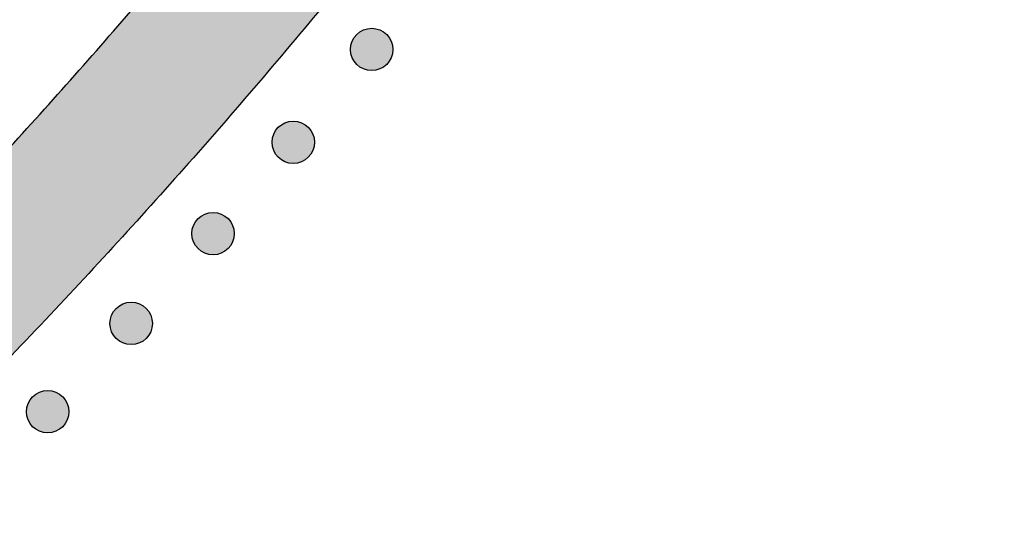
# Model space of a CAD drawing. Header units: millimetres. Extents: x -3873 to -97, y 912 to 4165.
# Tile 175 of 256: x -2940 to -2857, y 1071 to 1113. Entities that reach past the tile are written whole.
import ezdxf

# ---------------------------------------------------------------- set-up
doc = ezdxf.new("R2010")
doc.units = ezdxf.units.MM
doc.layers.add('pattern', color=7, linetype='Continuous', true_color=0x000000)

msp = doc.modelspace()

# ---------------------------------------------------------------- hatches: boundary and pattern name
at = {"layer": 'pattern'}
for points in [[(-2948.165, 1076.832), (-2954.912, 1070.202), (-2961.782, 1063.684), (-2968.774, 1057.282), (-2975.884, 1051), (-2983.11, 1044.839), (-2990.447, 1038.804), (-2997.892, 1032.898), (-3005.443, 1027.122), (-3013.095, 1021.481), (-3020.846, 1015.976), (-3028.69, 1010.61), (-3036.626, 1005.386), (-3044.647, 1000.305), (-3052.752, 995.37), (-3060.935, 990.582), (-3069.193, 985.944), (-3067.466, 1000.671), (-3052.455, 1009.586), (-3037.726, 1019.008), (-3023.305, 1028.923), (-3009.218, 1039.317), (-2995.486, 1050.173), (-2982.134, 1061.471), (-2969.182, 1073.193), (-2956.651, 1085.316), (-2944.529, 1097.85), (-2932.809, 1110.804), (-2921.513, 1124.158), (-2910.66, 1137.891), (-2900.268, 1151.98), (-2890.355, 1166.403), (-2880.935, 1181.133), (-2872.023, 1196.146), (-2857.297, 1197.875), (-2861.934, 1189.616), (-2866.72, 1181.432), (-2871.653, 1173.327), (-2876.733, 1165.304), (-2881.956, 1157.368), (-2887.321, 1149.523), (-2892.824, 1141.772), (-2898.464, 1134.118), (-2904.239, 1126.567), (-2910.144, 1119.12), (-2916.178, 1111.782), (-2922.337, 1104.556), (-2928.619, 1097.445), (-2935.019, 1090.452), (-2941.536, 1083.58)], [(-2911.43, 1109.221), (-2911.402, 1109.194), (-2911.373, 1109.167), (-2911.343, 1109.14), (-2911.312, 1109.114), (-2911.281, 1109.088), (-2911.248, 1109.063), (-2911.215, 1109.038), (-2911.181, 1109.014), (-2911.146, 1108.991), (-2911.11, 1108.968), (-2911.074, 1108.946), (-2911.037, 1108.925), (-2910.999, 1108.904), (-2910.96, 1108.884), (-2910.92, 1108.866), (-2910.88, 1108.848), (-2910.84, 1108.831), (-2910.798, 1108.815), (-2910.756, 1108.799), (-2910.714, 1108.785), (-2910.671, 1108.772), (-2910.627, 1108.76), (-2910.583, 1108.749), (-2910.539, 1108.739), (-2910.494, 1108.731), (-2910.449, 1108.723), (-2910.404, 1108.717), (-2910.359, 1108.711), (-2910.313, 1108.707), (-2910.267, 1108.704), (-2910.221, 1108.702), (-2910.176, 1108.702), (-2910.13, 1108.702), (-2910.084, 1108.704), (-2910.038, 1108.707), (-2909.992, 1108.711), (-2909.947, 1108.717), (-2909.902, 1108.723), (-2909.857, 1108.731), (-2909.812, 1108.74), (-2909.768, 1108.749), (-2909.724, 1108.76), (-2909.68, 1108.772), (-2909.637, 1108.785), (-2909.595, 1108.8), (-2909.553, 1108.815), (-2909.512, 1108.831), (-2909.471, 1108.848), (-2909.431, 1108.866), (-2909.391, 1108.885), (-2909.353, 1108.904), (-2909.315, 1108.925), (-2909.277, 1108.946), (-2909.241, 1108.968), (-2909.205, 1108.991), (-2909.17, 1109.014), (-2909.136, 1109.038), (-2909.103, 1109.063), (-2909.07, 1109.088), (-2909.039, 1109.114), (-2909.008, 1109.14), (-2908.978, 1109.167), (-2908.949, 1109.194), (-2908.921, 1109.222), (-2908.893, 1109.25), (-2908.866, 1109.279), (-2908.84, 1109.309), (-2908.813, 1109.339), (-2908.788, 1109.371), (-2908.762, 1109.403), (-2908.738, 1109.437), (-2908.714, 1109.471), (-2908.69, 1109.506), (-2908.667, 1109.542), (-2908.645, 1109.578), (-2908.624, 1109.615), (-2908.604, 1109.653), (-2908.584, 1109.692), (-2908.565, 1109.731), (-2908.547, 1109.772), (-2908.53, 1109.812), (-2908.514, 1109.854), (-2908.499, 1109.896), (-2908.485, 1109.938), (-2908.472, 1109.981), (-2908.46, 1110.025), (-2908.449, 1110.068), (-2908.439, 1110.113), (-2908.43, 1110.157), (-2908.423, 1110.202), (-2908.416, 1110.248), (-2908.411, 1110.293), (-2908.407, 1110.339), (-2908.404, 1110.384), (-2908.402, 1110.43), (-2908.401, 1110.476), (-2908.402, 1110.522), (-2908.404, 1110.568), (-2908.407, 1110.614), (-2908.411, 1110.66), (-2908.416, 1110.705), (-2908.423, 1110.75), (-2908.43, 1110.795), (-2908.439, 1110.84), (-2908.449, 1110.884), (-2908.46, 1110.928), (-2908.472, 1110.972), (-2908.485, 1111.015), (-2908.499, 1111.057), (-2908.514, 1111.099), (-2908.53, 1111.14), (-2908.547, 1111.181), (-2908.565, 1111.221), (-2908.584, 1111.261), (-2908.604, 1111.299), (-2908.624, 1111.337), (-2908.646, 1111.375), (-2908.668, 1111.411), (-2908.69, 1111.447), (-2908.714, 1111.482), (-2908.738, 1111.516), (-2908.763, 1111.549), (-2908.788, 1111.581), (-2908.813, 1111.613), (-2908.84, 1111.644), (-2908.866, 1111.674), (-2908.894, 1111.703), (-2908.921, 1111.731), (-2908.949, 1111.758), (-2908.978, 1111.786), (-2909.008, 1111.812), (-2909.039, 1111.839), (-2909.071, 1111.864), (-2909.103, 1111.89), (-2909.136, 1111.914), (-2909.17, 1111.938), (-2909.205, 1111.962), (-2909.241, 1111.984), (-2909.278, 1112.006), (-2909.315, 1112.028), (-2909.353, 1112.048), (-2909.392, 1112.068), (-2909.431, 1112.087), (-2909.471, 1112.105), (-2909.512, 1112.122), (-2909.553, 1112.138), (-2909.595, 1112.153), (-2909.638, 1112.167), (-2909.681, 1112.18), (-2909.724, 1112.192), (-2909.768, 1112.203), (-2909.812, 1112.213), (-2909.857, 1112.222), (-2909.902, 1112.229), (-2909.947, 1112.236), (-2909.993, 1112.241), (-2910.038, 1112.245), (-2910.084, 1112.248), (-2910.13, 1112.25), (-2910.176, 1112.25), (-2910.222, 1112.25), (-2910.268, 1112.248), (-2910.313, 1112.245), (-2910.359, 1112.241), (-2910.405, 1112.236), (-2910.45, 1112.229), (-2910.495, 1112.222), (-2910.539, 1112.213), (-2910.584, 1112.203), (-2910.628, 1112.192), (-2910.671, 1112.18), (-2910.714, 1112.167), (-2910.757, 1112.153), (-2910.798, 1112.138), (-2910.84, 1112.121), (-2910.881, 1112.104), (-2910.921, 1112.086), (-2910.96, 1112.068), (-2910.999, 1112.048), (-2911.037, 1112.027), (-2911.074, 1112.006), (-2911.111, 1111.984), (-2911.146, 1111.961), (-2911.181, 1111.938), (-2911.215, 1111.914), (-2911.249, 1111.889), (-2911.281, 1111.864), (-2911.313, 1111.838), (-2911.343, 1111.812), (-2911.373, 1111.785), (-2911.402, 1111.758), (-2911.43, 1111.731), (-2911.458, 1111.703), (-2911.485, 1111.673), (-2911.512, 1111.644), (-2911.538, 1111.613), (-2911.564, 1111.581), (-2911.589, 1111.549), (-2911.614, 1111.516), (-2911.638, 1111.481), (-2911.661, 1111.446), (-2911.684, 1111.411), (-2911.706, 1111.374), (-2911.727, 1111.337), (-2911.748, 1111.299), (-2911.767, 1111.26), (-2911.786, 1111.221), (-2911.804, 1111.181), (-2911.821, 1111.14), (-2911.837, 1111.099), (-2911.852, 1111.057), (-2911.866, 1111.014), (-2911.88, 1110.971), (-2911.892, 1110.928), (-2911.903, 1110.884), (-2911.912, 1110.84), (-2911.921, 1110.795), (-2911.929, 1110.75), (-2911.935, 1110.705), (-2911.941, 1110.659), (-2911.945, 1110.614), (-2911.948, 1110.568), (-2911.949, 1110.522), (-2911.95, 1110.476), (-2911.949, 1110.43), (-2911.948, 1110.384), (-2911.945, 1110.338), (-2911.94, 1110.293), (-2911.935, 1110.247), (-2911.929, 1110.202), (-2911.921, 1110.157), (-2911.912, 1110.112), (-2911.902, 1110.068), (-2911.891, 1110.024), (-2911.879, 1109.981), (-2911.866, 1109.938), (-2911.852, 1109.895), (-2911.837, 1109.853), (-2911.821, 1109.812), (-2911.804, 1109.771), (-2911.786, 1109.731), (-2911.767, 1109.692), (-2911.748, 1109.653), (-2911.727, 1109.615), (-2911.706, 1109.578), (-2911.684, 1109.541), (-2911.661, 1109.506), (-2911.638, 1109.471), (-2911.614, 1109.437), (-2911.589, 1109.403), (-2911.564, 1109.371), (-2911.538, 1109.339), (-2911.512, 1109.308), (-2911.485, 1109.279), (-2911.458, 1109.25)], [(-2917.988, 1101.457), (-2917.96, 1101.429), (-2917.931, 1101.402), (-2917.901, 1101.375), (-2917.87, 1101.349), (-2917.839, 1101.323), (-2917.806, 1101.298), (-2917.773, 1101.273), (-2917.739, 1101.249), (-2917.704, 1101.226), (-2917.668, 1101.203), (-2917.632, 1101.181), (-2917.594, 1101.16), (-2917.556, 1101.139), (-2917.518, 1101.12), (-2917.478, 1101.101), (-2917.438, 1101.083), (-2917.397, 1101.066), (-2917.356, 1101.05), (-2917.314, 1101.035), (-2917.272, 1101.021), (-2917.229, 1101.008), (-2917.185, 1100.995), (-2917.141, 1100.985), (-2917.097, 1100.975), (-2917.052, 1100.966), (-2917.007, 1100.958), (-2916.962, 1100.952), (-2916.917, 1100.947), (-2916.871, 1100.942), (-2916.825, 1100.939), (-2916.779, 1100.938), (-2916.733, 1100.937), (-2916.687, 1100.938), (-2916.642, 1100.939), (-2916.596, 1100.942), (-2916.55, 1100.947), (-2916.505, 1100.952), (-2916.459, 1100.958), (-2916.415, 1100.966), (-2916.37, 1100.975), (-2916.326, 1100.985), (-2916.282, 1100.996), (-2916.238, 1101.008), (-2916.195, 1101.021), (-2916.153, 1101.035), (-2916.111, 1101.05), (-2916.069, 1101.066), (-2916.029, 1101.083), (-2915.989, 1101.101), (-2915.949, 1101.12), (-2915.91, 1101.14), (-2915.872, 1101.16), (-2915.835, 1101.181), (-2915.799, 1101.203), (-2915.763, 1101.226), (-2915.728, 1101.249), (-2915.694, 1101.274), (-2915.661, 1101.298), (-2915.628, 1101.323), (-2915.597, 1101.349), (-2915.566, 1101.375), (-2915.536, 1101.402), (-2915.507, 1101.429), (-2915.479, 1101.457), (-2915.451, 1101.485), (-2915.424, 1101.514), (-2915.397, 1101.544), (-2915.371, 1101.575), (-2915.345, 1101.606), (-2915.32, 1101.639), (-2915.296, 1101.672), (-2915.272, 1101.706), (-2915.248, 1101.741), (-2915.225, 1101.777), (-2915.203, 1101.813), (-2915.182, 1101.851), (-2915.162, 1101.889), (-2915.142, 1101.927), (-2915.123, 1101.967), (-2915.105, 1102.007), (-2915.088, 1102.048), (-2915.072, 1102.089), (-2915.057, 1102.131), (-2915.043, 1102.173), (-2915.03, 1102.216), (-2915.018, 1102.26), (-2915.007, 1102.304), (-2914.997, 1102.348), (-2914.988, 1102.393), (-2914.981, 1102.438), (-2914.974, 1102.483), (-2914.969, 1102.528), (-2914.965, 1102.574), (-2914.962, 1102.62), (-2914.96, 1102.666), (-2914.959, 1102.712), (-2914.96, 1102.757), (-2914.962, 1102.803), (-2914.965, 1102.849), (-2914.969, 1102.895), (-2914.974, 1102.94), (-2914.981, 1102.985), (-2914.988, 1103.03), (-2914.997, 1103.075), (-2915.007, 1103.119), (-2915.018, 1103.163), (-2915.03, 1103.207), (-2915.043, 1103.25), (-2915.057, 1103.292), (-2915.072, 1103.334), (-2915.088, 1103.375), (-2915.105, 1103.416), (-2915.123, 1103.456), (-2915.142, 1103.496), (-2915.162, 1103.534), (-2915.182, 1103.572), (-2915.203, 1103.61), (-2915.226, 1103.646), (-2915.248, 1103.682), (-2915.272, 1103.717), (-2915.296, 1103.751), (-2915.32, 1103.784), (-2915.346, 1103.817), (-2915.371, 1103.848), (-2915.398, 1103.879), (-2915.424, 1103.909), (-2915.451, 1103.938), (-2915.479, 1103.966), (-2915.507, 1103.994), (-2915.536, 1104.021), (-2915.566, 1104.047), (-2915.597, 1104.074), (-2915.628, 1104.1), (-2915.661, 1104.125), (-2915.694, 1104.149), (-2915.728, 1104.173), (-2915.763, 1104.197), (-2915.799, 1104.22), (-2915.835, 1104.242), (-2915.873, 1104.263), (-2915.911, 1104.283), (-2915.949, 1104.303), (-2915.989, 1104.322), (-2916.029, 1104.34), (-2916.07, 1104.357), (-2916.111, 1104.373), (-2916.153, 1104.388), (-2916.195, 1104.402), (-2916.238, 1104.415), (-2916.282, 1104.427), (-2916.326, 1104.438), (-2916.37, 1104.448), (-2916.415, 1104.457), (-2916.46, 1104.464), (-2916.505, 1104.471), (-2916.55, 1104.476), (-2916.596, 1104.48), (-2916.642, 1104.483), (-2916.688, 1104.485), (-2916.734, 1104.486), (-2916.78, 1104.485), (-2916.826, 1104.483), (-2916.871, 1104.48), (-2916.917, 1104.476), (-2916.962, 1104.471), (-2917.008, 1104.464), (-2917.053, 1104.457), (-2917.097, 1104.448), (-2917.142, 1104.438), (-2917.185, 1104.427), (-2917.229, 1104.415), (-2917.272, 1104.402), (-2917.314, 1104.388), (-2917.356, 1104.373), (-2917.398, 1104.357), (-2917.438, 1104.34), (-2917.479, 1104.322), (-2917.518, 1104.303), (-2917.557, 1104.283), (-2917.595, 1104.263), (-2917.632, 1104.241), (-2917.668, 1104.219), (-2917.704, 1104.197), (-2917.739, 1104.173), (-2917.773, 1104.149), (-2917.806, 1104.125), (-2917.839, 1104.099), (-2917.87, 1104.074), (-2917.901, 1104.047), (-2917.931, 1104.021), (-2917.96, 1103.993), (-2917.988, 1103.966), (-2918.016, 1103.938), (-2918.043, 1103.909), (-2918.07, 1103.879), (-2918.096, 1103.848), (-2918.122, 1103.816), (-2918.147, 1103.784), (-2918.172, 1103.751), (-2918.196, 1103.717), (-2918.219, 1103.682), (-2918.242, 1103.646), (-2918.264, 1103.609), (-2918.285, 1103.572), (-2918.306, 1103.534), (-2918.325, 1103.495), (-2918.344, 1103.456), (-2918.362, 1103.416), (-2918.379, 1103.375), (-2918.395, 1103.334), (-2918.41, 1103.292), (-2918.424, 1103.249), (-2918.437, 1103.206), (-2918.449, 1103.163), (-2918.46, 1103.119), (-2918.47, 1103.075), (-2918.479, 1103.03), (-2918.487, 1102.985), (-2918.493, 1102.94), (-2918.498, 1102.894), (-2918.503, 1102.849), (-2918.506, 1102.803), (-2918.507, 1102.757), (-2918.508, 1102.711), (-2918.507, 1102.665), (-2918.505, 1102.619), (-2918.503, 1102.574), (-2918.498, 1102.528), (-2918.493, 1102.483), (-2918.487, 1102.437), (-2918.479, 1102.392), (-2918.47, 1102.348), (-2918.46, 1102.303), (-2918.449, 1102.259), (-2918.437, 1102.216), (-2918.424, 1102.173), (-2918.41, 1102.131), (-2918.395, 1102.089), (-2918.379, 1102.047), (-2918.362, 1102.007), (-2918.344, 1101.966), (-2918.325, 1101.927), (-2918.305, 1101.888), (-2918.285, 1101.85), (-2918.264, 1101.813), (-2918.242, 1101.776), (-2918.219, 1101.741), (-2918.195, 1101.706), (-2918.171, 1101.672), (-2918.147, 1101.638), (-2918.122, 1101.606), (-2918.096, 1101.574), (-2918.07, 1101.544), (-2918.043, 1101.514), (-2918.016, 1101.485)], [(-2924.69, 1093.816), (-2924.662, 1093.788), (-2924.633, 1093.761), (-2924.603, 1093.734), (-2924.572, 1093.708), (-2924.541, 1093.682), (-2924.508, 1093.657), (-2924.475, 1093.633), (-2924.441, 1093.609), (-2924.406, 1093.585), (-2924.37, 1093.562), (-2924.334, 1093.54), (-2924.296, 1093.519), (-2924.258, 1093.499), (-2924.22, 1093.479), (-2924.18, 1093.46), (-2924.14, 1093.442), (-2924.099, 1093.425), (-2924.058, 1093.409), (-2924.016, 1093.394), (-2923.974, 1093.38), (-2923.931, 1093.367), (-2923.887, 1093.355), (-2923.843, 1093.344), (-2923.799, 1093.334), (-2923.754, 1093.325), (-2923.709, 1093.318), (-2923.664, 1093.311), (-2923.619, 1093.306), (-2923.573, 1093.302), (-2923.527, 1093.299), (-2923.481, 1093.297), (-2923.435, 1093.296), (-2923.389, 1093.297), (-2923.344, 1093.299), (-2923.298, 1093.302), (-2923.252, 1093.306), (-2923.207, 1093.311), (-2923.161, 1093.318), (-2923.116, 1093.325), (-2923.072, 1093.334), (-2923.027, 1093.344), (-2922.984, 1093.355), (-2922.94, 1093.367), (-2922.897, 1093.38), (-2922.855, 1093.394), (-2922.813, 1093.409), (-2922.771, 1093.425), (-2922.731, 1093.442), (-2922.691, 1093.46), (-2922.651, 1093.479), (-2922.612, 1093.499), (-2922.574, 1093.519), (-2922.537, 1093.541), (-2922.501, 1093.563), (-2922.465, 1093.585), (-2922.43, 1093.609), (-2922.396, 1093.633), (-2922.363, 1093.657), (-2922.33, 1093.683), (-2922.299, 1093.708), (-2922.268, 1093.735), (-2922.238, 1093.761), (-2922.209, 1093.789), (-2922.181, 1093.816), (-2922.153, 1093.844), (-2922.126, 1093.873), (-2922.099, 1093.903), (-2922.073, 1093.934), (-2922.047, 1093.965), (-2922.022, 1093.998), (-2921.997, 1094.031), (-2921.973, 1094.065), (-2921.95, 1094.1), (-2921.927, 1094.136), (-2921.905, 1094.172), (-2921.884, 1094.21), (-2921.864, 1094.248), (-2921.844, 1094.286), (-2921.825, 1094.326), (-2921.807, 1094.366), (-2921.79, 1094.407), (-2921.774, 1094.448), (-2921.759, 1094.49), (-2921.745, 1094.532), (-2921.732, 1094.575), (-2921.72, 1094.619), (-2921.709, 1094.663), (-2921.699, 1094.707), (-2921.69, 1094.752), (-2921.682, 1094.797), (-2921.676, 1094.842), (-2921.671, 1094.887), (-2921.667, 1094.933), (-2921.664, 1094.979), (-2921.662, 1095.025), (-2921.661, 1095.071), (-2921.662, 1095.117), (-2921.664, 1095.163), (-2921.667, 1095.208), (-2921.671, 1095.254), (-2921.676, 1095.299), (-2921.682, 1095.345), (-2921.69, 1095.39), (-2921.699, 1095.434), (-2921.709, 1095.479), (-2921.72, 1095.522), (-2921.732, 1095.566), (-2921.745, 1095.609), (-2921.759, 1095.651), (-2921.774, 1095.693), (-2921.79, 1095.735), (-2921.807, 1095.775), (-2921.825, 1095.816), (-2921.844, 1095.855), (-2921.864, 1095.894), (-2921.884, 1095.932), (-2921.905, 1095.969), (-2921.927, 1096.005), (-2921.95, 1096.041), (-2921.974, 1096.076), (-2921.998, 1096.11), (-2922.022, 1096.143), (-2922.048, 1096.176), (-2922.073, 1096.208), (-2922.1, 1096.238), (-2922.126, 1096.268), (-2922.153, 1096.297), (-2922.181, 1096.325), (-2922.209, 1096.353), (-2922.238, 1096.38), (-2922.268, 1096.407), (-2922.299, 1096.433), (-2922.33, 1096.459), (-2922.363, 1096.484), (-2922.396, 1096.509), (-2922.43, 1096.533), (-2922.465, 1096.556), (-2922.501, 1096.579), (-2922.537, 1096.601), (-2922.575, 1096.622), (-2922.613, 1096.643), (-2922.651, 1096.662), (-2922.691, 1096.681), (-2922.731, 1096.699), (-2922.772, 1096.716), (-2922.813, 1096.732), (-2922.855, 1096.747), (-2922.897, 1096.761), (-2922.94, 1096.774), (-2922.984, 1096.786), (-2923.028, 1096.797), (-2923.072, 1096.807), (-2923.117, 1096.816), (-2923.162, 1096.824), (-2923.207, 1096.83), (-2923.252, 1096.835), (-2923.298, 1096.84), (-2923.344, 1096.843), (-2923.39, 1096.844), (-2923.436, 1096.845), (-2923.482, 1096.844), (-2923.527, 1096.843), (-2923.573, 1096.84), (-2923.619, 1096.835), (-2923.664, 1096.83), (-2923.71, 1096.824), (-2923.755, 1096.816), (-2923.799, 1096.807), (-2923.844, 1096.797), (-2923.887, 1096.786), (-2923.931, 1096.774), (-2923.974, 1096.761), (-2924.016, 1096.747), (-2924.058, 1096.732), (-2924.1, 1096.716), (-2924.14, 1096.699), (-2924.18, 1096.681), (-2924.22, 1096.662), (-2924.259, 1096.642), (-2924.297, 1096.622), (-2924.334, 1096.601), (-2924.37, 1096.579), (-2924.406, 1096.556), (-2924.441, 1096.532), (-2924.475, 1096.508), (-2924.508, 1096.484), (-2924.541, 1096.459), (-2924.572, 1096.433), (-2924.603, 1096.407), (-2924.633, 1096.38), (-2924.662, 1096.353), (-2924.69, 1096.325), (-2924.718, 1096.297), (-2924.745, 1096.268), (-2924.772, 1096.238), (-2924.798, 1096.207), (-2924.824, 1096.176), (-2924.849, 1096.143), (-2924.874, 1096.11), (-2924.898, 1096.076), (-2924.921, 1096.041), (-2924.944, 1096.005), (-2924.966, 1095.969), (-2924.987, 1095.931), (-2925.007, 1095.893), (-2925.027, 1095.855), (-2925.046, 1095.815), (-2925.064, 1095.775), (-2925.081, 1095.734), (-2925.097, 1095.693), (-2925.112, 1095.651), (-2925.126, 1095.609), (-2925.139, 1095.566), (-2925.151, 1095.522), (-2925.162, 1095.478), (-2925.172, 1095.434), (-2925.181, 1095.389), (-2925.189, 1095.344), (-2925.195, 1095.299), (-2925.2, 1095.254), (-2925.204, 1095.208), (-2925.207, 1095.162), (-2925.209, 1095.116), (-2925.21, 1095.07), (-2925.209, 1095.025), (-2925.207, 1094.979), (-2925.204, 1094.933), (-2925.2, 1094.887), (-2925.195, 1094.842), (-2925.189, 1094.796), (-2925.181, 1094.752), (-2925.172, 1094.707), (-2925.162, 1094.663), (-2925.151, 1094.619), (-2925.139, 1094.575), (-2925.126, 1094.532), (-2925.112, 1094.49), (-2925.097, 1094.448), (-2925.081, 1094.406), (-2925.064, 1094.366), (-2925.046, 1094.326), (-2925.027, 1094.286), (-2925.007, 1094.247), (-2924.987, 1094.209), (-2924.966, 1094.172), (-2924.944, 1094.136), (-2924.921, 1094.1), (-2924.897, 1094.065), (-2924.873, 1094.031), (-2924.849, 1093.998), (-2924.823, 1093.965), (-2924.798, 1093.934), (-2924.771, 1093.903), (-2924.745, 1093.873), (-2924.718, 1093.844)], [(-2931.534, 1086.302), (-2931.506, 1086.274), (-2931.476, 1086.247), (-2931.447, 1086.22), (-2931.416, 1086.194), (-2931.384, 1086.168), (-2931.352, 1086.143), (-2931.319, 1086.118), (-2931.284, 1086.094), (-2931.249, 1086.071), (-2931.214, 1086.048), (-2931.177, 1086.026), (-2931.14, 1086.005), (-2931.102, 1085.984), (-2931.063, 1085.965), (-2931.024, 1085.946), (-2930.984, 1085.928), (-2930.943, 1085.911), (-2930.902, 1085.895), (-2930.86, 1085.88), (-2930.817, 1085.866), (-2930.774, 1085.853), (-2930.731, 1085.841), (-2930.687, 1085.83), (-2930.643, 1085.82), (-2930.598, 1085.811), (-2930.553, 1085.803), (-2930.508, 1085.797), (-2930.462, 1085.792), (-2930.417, 1085.787), (-2930.371, 1085.785), (-2930.325, 1085.783), (-2930.279, 1085.782), (-2930.233, 1085.783), (-2930.187, 1085.785), (-2930.141, 1085.787), (-2930.096, 1085.792), (-2930.05, 1085.797), (-2930.005, 1085.803), (-2929.96, 1085.811), (-2929.915, 1085.82), (-2929.871, 1085.83), (-2929.827, 1085.841), (-2929.784, 1085.853), (-2929.741, 1085.866), (-2929.698, 1085.88), (-2929.656, 1085.895), (-2929.615, 1085.911), (-2929.574, 1085.928), (-2929.534, 1085.946), (-2929.495, 1085.965), (-2929.456, 1085.985), (-2929.418, 1086.005), (-2929.381, 1086.026), (-2929.344, 1086.048), (-2929.309, 1086.071), (-2929.274, 1086.095), (-2929.24, 1086.119), (-2929.206, 1086.143), (-2929.174, 1086.168), (-2929.142, 1086.194), (-2929.111, 1086.221), (-2929.082, 1086.247), (-2929.053, 1086.274), (-2929.024, 1086.302), (-2928.997, 1086.33), (-2928.97, 1086.359), (-2928.943, 1086.389), (-2928.917, 1086.42), (-2928.891, 1086.451), (-2928.866, 1086.484), (-2928.841, 1086.517), (-2928.817, 1086.551), (-2928.794, 1086.586), (-2928.771, 1086.622), (-2928.749, 1086.658), (-2928.728, 1086.696), (-2928.707, 1086.734), (-2928.688, 1086.772), (-2928.669, 1086.812), (-2928.651, 1086.852), (-2928.634, 1086.893), (-2928.618, 1086.934), (-2928.603, 1086.976), (-2928.588, 1087.018), (-2928.575, 1087.061), (-2928.563, 1087.105), (-2928.552, 1087.149), (-2928.542, 1087.193), (-2928.534, 1087.238), (-2928.526, 1087.283), (-2928.52, 1087.328), (-2928.514, 1087.373), (-2928.51, 1087.419), (-2928.507, 1087.465), (-2928.505, 1087.511), (-2928.505, 1087.557), (-2928.505, 1087.603), (-2928.507, 1087.648), (-2928.51, 1087.694), (-2928.514, 1087.74), (-2928.52, 1087.785), (-2928.526, 1087.831), (-2928.534, 1087.876), (-2928.543, 1087.92), (-2928.552, 1087.964), (-2928.563, 1088.008), (-2928.575, 1088.052), (-2928.588, 1088.095), (-2928.603, 1088.137), (-2928.618, 1088.179), (-2928.634, 1088.221), (-2928.651, 1088.261), (-2928.669, 1088.301), (-2928.688, 1088.341), (-2928.707, 1088.38), (-2928.728, 1088.418), (-2928.749, 1088.455), (-2928.771, 1088.491), (-2928.794, 1088.527), (-2928.817, 1088.562), (-2928.841, 1088.596), (-2928.866, 1088.629), (-2928.891, 1088.662), (-2928.917, 1088.693), (-2928.943, 1088.724), (-2928.97, 1088.754), (-2928.997, 1088.783), (-2929.025, 1088.811), (-2929.053, 1088.839), (-2929.082, 1088.866), (-2929.112, 1088.893), (-2929.142, 1088.919), (-2929.174, 1088.945), (-2929.206, 1088.97), (-2929.24, 1088.994), (-2929.274, 1089.019), (-2929.309, 1089.042), (-2929.345, 1089.065), (-2929.381, 1089.087), (-2929.418, 1089.108), (-2929.456, 1089.128), (-2929.495, 1089.148), (-2929.534, 1089.167), (-2929.575, 1089.185), (-2929.615, 1089.202), (-2929.657, 1089.218), (-2929.699, 1089.233), (-2929.741, 1089.247), (-2929.784, 1089.26), (-2929.828, 1089.272), (-2929.871, 1089.283), (-2929.916, 1089.293), (-2929.96, 1089.302), (-2930.005, 1089.31), (-2930.051, 1089.316), (-2930.096, 1089.321), (-2930.142, 1089.325), (-2930.187, 1089.328), (-2930.233, 1089.33), (-2930.279, 1089.331), (-2930.325, 1089.33), (-2930.371, 1089.328), (-2930.417, 1089.325), (-2930.463, 1089.321), (-2930.508, 1089.316), (-2930.553, 1089.309), (-2930.598, 1089.302), (-2930.643, 1089.293), (-2930.687, 1089.283), (-2930.731, 1089.272), (-2930.775, 1089.26), (-2930.818, 1089.247), (-2930.86, 1089.233), (-2930.902, 1089.218), (-2930.943, 1089.202), (-2930.984, 1089.185), (-2931.024, 1089.167), (-2931.064, 1089.148), (-2931.102, 1089.128), (-2931.14, 1089.108), (-2931.178, 1089.087), (-2931.214, 1089.064), (-2931.25, 1089.042), (-2931.285, 1089.018), (-2931.319, 1088.994), (-2931.352, 1088.97), (-2931.384, 1088.944), (-2931.416, 1088.919), (-2931.447, 1088.892), (-2931.477, 1088.866), (-2931.506, 1088.839), (-2931.534, 1088.811), (-2931.561, 1088.783), (-2931.589, 1088.754), (-2931.615, 1088.724), (-2931.642, 1088.693), (-2931.667, 1088.662), (-2931.693, 1088.629), (-2931.717, 1088.596), (-2931.741, 1088.562), (-2931.765, 1088.527), (-2931.787, 1088.491), (-2931.809, 1088.455), (-2931.831, 1088.417), (-2931.851, 1088.379), (-2931.871, 1088.341), (-2931.89, 1088.301), (-2931.908, 1088.261), (-2931.925, 1088.22), (-2931.941, 1088.179), (-2931.956, 1088.137), (-2931.97, 1088.095), (-2931.983, 1088.052), (-2931.995, 1088.008), (-2932.006, 1087.964), (-2932.016, 1087.92), (-2932.025, 1087.875), (-2932.032, 1087.83), (-2932.039, 1087.785), (-2932.044, 1087.74), (-2932.048, 1087.694), (-2932.051, 1087.648), (-2932.053, 1087.602), (-2932.053, 1087.556), (-2932.053, 1087.51), (-2932.051, 1087.464), (-2932.048, 1087.419), (-2932.044, 1087.373), (-2932.039, 1087.328), (-2932.032, 1087.282), (-2932.025, 1087.237), (-2932.016, 1087.193), (-2932.006, 1087.148), (-2931.995, 1087.105), (-2931.983, 1087.061), (-2931.97, 1087.018), (-2931.956, 1086.976), (-2931.941, 1086.934), (-2931.924, 1086.892), (-2931.907, 1086.852), (-2931.89, 1086.812), (-2931.871, 1086.772), (-2931.851, 1086.733), (-2931.831, 1086.695), (-2931.809, 1086.658), (-2931.787, 1086.622), (-2931.764, 1086.586), (-2931.741, 1086.551), (-2931.717, 1086.517), (-2931.692, 1086.484), (-2931.667, 1086.451), (-2931.641, 1086.42), (-2931.615, 1086.389), (-2931.588, 1086.359), (-2931.561, 1086.33)], [(-2938.517, 1078.917), (-2938.488, 1078.889), (-2938.459, 1078.862), (-2938.43, 1078.835), (-2938.399, 1078.809), (-2938.367, 1078.783), (-2938.335, 1078.758), (-2938.302, 1078.734), (-2938.267, 1078.71), (-2938.232, 1078.686), (-2938.197, 1078.663), (-2938.16, 1078.641), (-2938.123, 1078.62), (-2938.085, 1078.6), (-2938.046, 1078.58), (-2938.007, 1078.561), (-2937.967, 1078.543), (-2937.926, 1078.526), (-2937.885, 1078.51), (-2937.843, 1078.495), (-2937.8, 1078.481), (-2937.757, 1078.468), (-2937.714, 1078.456), (-2937.67, 1078.445), (-2937.626, 1078.435), (-2937.581, 1078.426), (-2937.536, 1078.419), (-2937.491, 1078.412), (-2937.445, 1078.407), (-2937.4, 1078.403), (-2937.354, 1078.4), (-2937.308, 1078.398), (-2937.262, 1078.397), (-2937.216, 1078.398), (-2937.17, 1078.4), (-2937.124, 1078.403), (-2937.079, 1078.407), (-2937.033, 1078.412), (-2936.988, 1078.419), (-2936.943, 1078.426), (-2936.898, 1078.435), (-2936.854, 1078.445), (-2936.81, 1078.456), (-2936.767, 1078.468), (-2936.724, 1078.481), (-2936.681, 1078.495), (-2936.639, 1078.51), (-2936.598, 1078.526), (-2936.557, 1078.543), (-2936.517, 1078.561), (-2936.478, 1078.58), (-2936.439, 1078.6), (-2936.401, 1078.62), (-2936.364, 1078.642), (-2936.327, 1078.664), (-2936.292, 1078.686), (-2936.257, 1078.71), (-2936.223, 1078.734), (-2936.189, 1078.758), (-2936.157, 1078.784), (-2936.125, 1078.809), (-2936.094, 1078.836), (-2936.065, 1078.862), (-2936.036, 1078.89), (-2936.007, 1078.917), (-2935.98, 1078.945), (-2935.953, 1078.974), (-2935.926, 1079.004), (-2935.9, 1079.035), (-2935.874, 1079.067), (-2935.849, 1079.099), (-2935.824, 1079.132), (-2935.8, 1079.166), (-2935.777, 1079.201), (-2935.754, 1079.237), (-2935.732, 1079.273), (-2935.711, 1079.311), (-2935.69, 1079.349), (-2935.67, 1079.388), (-2935.652, 1079.427), (-2935.634, 1079.467), (-2935.617, 1079.508), (-2935.601, 1079.549), (-2935.585, 1079.591), (-2935.571, 1079.634), (-2935.558, 1079.677), (-2935.546, 1079.72), (-2935.535, 1079.764), (-2935.525, 1079.808), (-2935.517, 1079.853), (-2935.509, 1079.898), (-2935.503, 1079.943), (-2935.497, 1079.989), (-2935.493, 1080.034), (-2935.49, 1080.08), (-2935.488, 1080.126), (-2935.488, 1080.172), (-2935.488, 1080.218), (-2935.49, 1080.264), (-2935.493, 1080.309), (-2935.497, 1080.355), (-2935.503, 1080.4), (-2935.509, 1080.446), (-2935.517, 1080.491), (-2935.525, 1080.535), (-2935.535, 1080.58), (-2935.546, 1080.624), (-2935.558, 1080.667), (-2935.571, 1080.71), (-2935.586, 1080.752), (-2935.601, 1080.794), (-2935.617, 1080.836), (-2935.634, 1080.876), (-2935.652, 1080.917), (-2935.671, 1080.956), (-2935.69, 1080.995), (-2935.711, 1081.033), (-2935.732, 1081.07), (-2935.754, 1081.106), (-2935.777, 1081.142), (-2935.8, 1081.177), (-2935.824, 1081.211), (-2935.849, 1081.245), (-2935.874, 1081.277), (-2935.9, 1081.309), (-2935.926, 1081.339), (-2935.953, 1081.369), (-2935.98, 1081.398), (-2936.008, 1081.426), (-2936.036, 1081.454), (-2936.065, 1081.481), (-2936.095, 1081.508), (-2936.125, 1081.534), (-2936.157, 1081.56), (-2936.189, 1081.585), (-2936.223, 1081.61), (-2936.257, 1081.634), (-2936.292, 1081.657), (-2936.327, 1081.68), (-2936.364, 1081.702), (-2936.401, 1081.723), (-2936.439, 1081.744), (-2936.478, 1081.763), (-2936.517, 1081.782), (-2936.558, 1081.8), (-2936.598, 1081.817), (-2936.64, 1081.833), (-2936.682, 1081.848), (-2936.724, 1081.862), (-2936.767, 1081.875), (-2936.81, 1081.887), (-2936.854, 1081.898), (-2936.899, 1081.908), (-2936.943, 1081.917), (-2936.988, 1081.925), (-2937.034, 1081.931), (-2937.079, 1081.936), (-2937.125, 1081.941), (-2937.17, 1081.944), (-2937.216, 1081.945), (-2937.262, 1081.946), (-2937.308, 1081.945), (-2937.354, 1081.944), (-2937.4, 1081.941), (-2937.446, 1081.936), (-2937.491, 1081.931), (-2937.536, 1081.925), (-2937.581, 1081.917), (-2937.626, 1081.908), (-2937.67, 1081.898), (-2937.714, 1081.887), (-2937.757, 1081.875), (-2937.8, 1081.862), (-2937.843, 1081.848), (-2937.885, 1081.833), (-2937.926, 1081.817), (-2937.967, 1081.8), (-2938.007, 1081.782), (-2938.046, 1081.763), (-2938.085, 1081.743), (-2938.123, 1081.723), (-2938.16, 1081.702), (-2938.197, 1081.68), (-2938.233, 1081.657), (-2938.268, 1081.634), (-2938.302, 1081.609), (-2938.335, 1081.585), (-2938.367, 1081.56), (-2938.399, 1081.534), (-2938.43, 1081.508), (-2938.46, 1081.481), (-2938.489, 1081.454), (-2938.517, 1081.426), (-2938.544, 1081.398), (-2938.572, 1081.369), (-2938.598, 1081.339), (-2938.625, 1081.308), (-2938.65, 1081.277), (-2938.675, 1081.244), (-2938.7, 1081.211), (-2938.724, 1081.177), (-2938.748, 1081.142), (-2938.77, 1081.106), (-2938.792, 1081.07), (-2938.814, 1081.032), (-2938.834, 1080.994), (-2938.854, 1080.956), (-2938.873, 1080.916), (-2938.891, 1080.876), (-2938.908, 1080.835), (-2938.924, 1080.794), (-2938.939, 1080.752), (-2938.953, 1080.71), (-2938.966, 1080.667), (-2938.978, 1080.623), (-2938.989, 1080.579), (-2938.999, 1080.535), (-2939.008, 1080.49), (-2939.015, 1080.445), (-2939.022, 1080.4), (-2939.027, 1080.355), (-2939.031, 1080.309), (-2939.034, 1080.263), (-2939.036, 1080.217), (-2939.036, 1080.171), (-2939.036, 1080.126), (-2939.034, 1080.08), (-2939.031, 1080.034), (-2939.027, 1079.988), (-2939.022, 1079.943), (-2939.015, 1079.898), (-2939.008, 1079.853), (-2938.999, 1079.808), (-2938.989, 1079.764), (-2938.978, 1079.72), (-2938.966, 1079.676), (-2938.953, 1079.633), (-2938.939, 1079.591), (-2938.924, 1079.549), (-2938.907, 1079.508), (-2938.89, 1079.467), (-2938.872, 1079.427), (-2938.854, 1079.387), (-2938.834, 1079.349), (-2938.813, 1079.311), (-2938.792, 1079.273), (-2938.77, 1079.237), (-2938.747, 1079.201), (-2938.724, 1079.166), (-2938.7, 1079.132), (-2938.675, 1079.099), (-2938.65, 1079.066), (-2938.624, 1079.035), (-2938.598, 1079.004), (-2938.571, 1078.974), (-2938.544, 1078.945)]]:
    msp.add_hatch(color=256, dxfattribs=at).paths.add_polyline_path(points, flags=0)

# ---------------------------------------------------------------- linework, layer by layer
for centre in [(-2910.176, 1110.476), (-2916.734, 1102.711), (-2923.436, 1095.071), (-2930.279, 1087.556), (-2937.262, 1080.172)]:
    msp.add_circle(centre, 1.774, dxfattribs=at)
for points, weights in [([(-2857.297, 1197.875), (-2894.155, 1130.851), (-2948.165, 1076.832)], [1, 0.990039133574, 1]), ([(-2956.651, 1085.316), (-2906.95, 1135.026), (-2872.023, 1196.146)], [1, 0.991158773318, 1])]:
    msp.add_rational_spline(points, weights, degree=2, dxfattribs=at)

doc.saveas('drawing.dxf')
